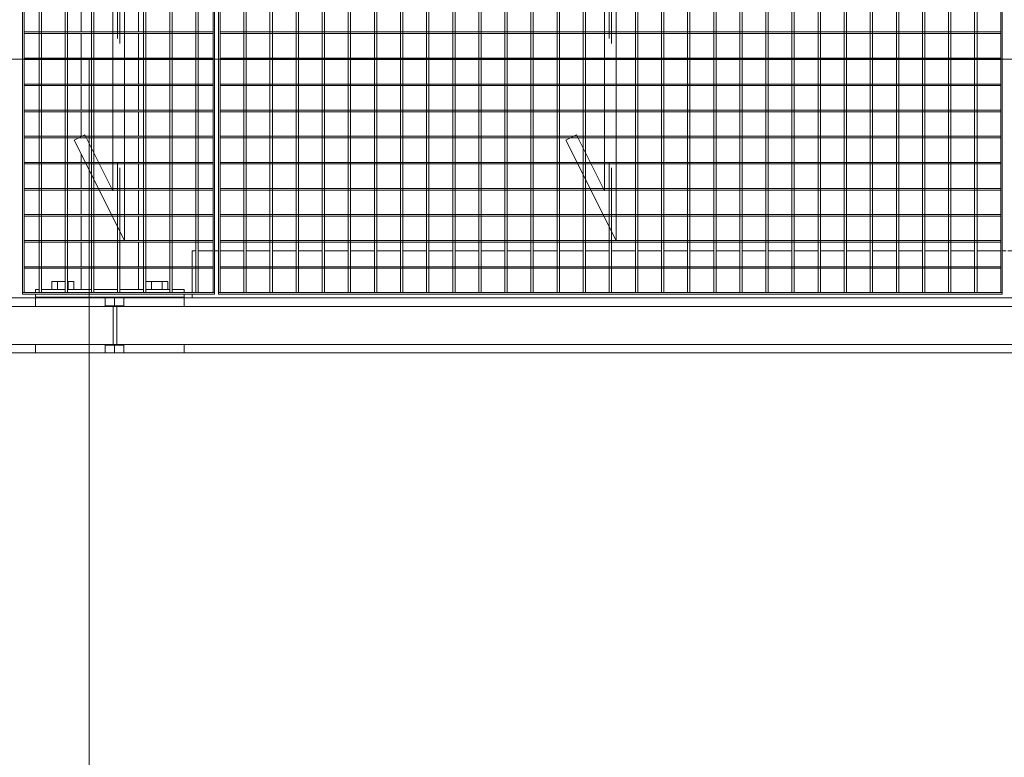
# Model space of a CAD drawing. Header units: metres. Extents: x 70279.8 to 70377.7, y 409251.8 to 409331.5.
# Tile 5 of 244: x 70312.9 to 70314.2, y 409289 to 409289.9. Entities that reach past the tile are written whole.
import ezdxf

# ---------------------------------------------------------------- set-up
doc = ezdxf.new("R2010")
doc.units = ezdxf.units.M
doc.linetypes.add('DASHEDX2', pattern=[9.525, 6.35, -3.175])
for name, color, linetype, lineweight in [('Bout', 3, 'Continuous', 0), ('CONTINUOUS', 7, 'Continuous', 18), ('Onderdeel', 2, 'Continuous', 0)]:
    doc.layers.add(name, color=color, linetype=linetype, lineweight=lineweight)
doc.layers.add('stairs&pedestrian', color=2, linetype='Continuous')

# ---------------------------------------------------------------- blocks, each defined once
blk = doc.blocks.new('stelconplaat')
at = {"layer": 'CONTINUOUS'}
for p, q in [((0, 2000), (2000, 2000)), ((0, 0), (0, 2000)), ((2000, 2000), (2000, 0))]:
    blk.add_line(p, q, dxfattribs=at)
blk = doc.blocks.new('*A57')
at = {"layer": 'Onderdeel', "linetype": 'Continuous', "lineweight": 0}
for p, q in [((711.635, 73.889), (712.173, 73.889)), ((711.635, 73.631), (711.635, 73.889)), ((712.213, 73.889), (712.839, 73.889)), ((712.879, 73.889), (713.505, 73.889)), ((713.545, 73.889), (714.171, 73.889)), ((714.211, 73.889), (714.837, 73.889)), ((714.877, 73.889), (715.087, 73.889)), ((715.543, 73.889), (716.169, 73.889)), ((716.209, 73.889), (716.835, 73.889)), ((716.875, 73.889), (717.501, 73.889)), ((717.541, 73.889), (718.167, 73.889)), ((718.207, 73.889), (718.833, 73.889)), ((718.873, 73.889), (719.499, 73.889)), ((719.539, 73.889), (720.165, 73.889)), ((720.205, 73.889), (720.831, 73.889)), ((720.871, 73.889), (721.497, 73.889)), ((721.537, 73.889), (722.163, 73.889)), ((722.203, 73.889), (722.829, 73.889)), ((722.869, 73.889), (723.495, 73.889)), ((723.535, 73.889), (724.161, 73.889)), ((724.201, 73.889), (724.827, 73.889)), ((724.867, 73.889), (725.493, 73.889)), ((725.533, 73.889), (726.159, 73.889)), ((726.199, 73.889), (726.825, 73.889)), ((726.865, 73.889), (727.491, 73.889)), ((727.531, 73.889), (728.157, 73.889)), ((728.197, 73.889), (728.823, 73.889)), ((728.863, 73.889), (729.489, 73.889)), ((729.529, 73.889), (730.155, 73.889)), ((730.195, 73.889), (730.821, 73.889)), ((730.861, 73.889), (731.487, 73.889)), ((731.527, 73.889), (732.153, 73.889)), ((732.193, 73.889), (732.819, 73.889)), ((732.859, 73.889), (733.485, 73.889)), ((733.525, 73.889), (734.151, 73.889)), ((734.191, 73.889), (734.817, 73.889)), ((734.857, 73.889), (735.394, 73.889)), ((735.394, 73.631), (735.394, 73.889)), ((711.635, 72.965), (711.635, 73.571)), ((735.394, 72.965), (735.394, 73.571)), ((711.635, 72.429), (711.635, 72.905)), ((735.394, 72.429), (735.394, 72.905)), ((711.635, 72.429), (712.173, 72.429)), ((712.213, 72.429), (712.839, 72.429)), ((712.879, 72.429), (713.505, 72.429)), ((713.545, 72.429), (714.171, 72.429)), ((714.211, 72.429), (714.837, 72.429)), ((714.877, 72.429), (715.503, 72.429)), ((715.543, 72.429), (716.169, 72.429)), ((716.209, 72.429), (716.835, 72.429)), ((716.875, 72.429), (717.501, 72.429)), ((717.541, 72.429), (718.167, 72.429)), ((718.207, 72.429), (718.833, 72.429)), ((718.873, 72.429), (719.499, 72.429)), ((719.539, 72.429), (720.165, 72.429)), ((720.205, 72.429), (720.831, 72.429)), ((720.871, 72.429), (721.497, 72.429)), ((721.537, 72.429), (722.163, 72.429)), ((722.203, 72.429), (722.829, 72.429)), ((722.869, 72.429), (723.495, 72.429)), ((723.535, 72.429), (724.161, 72.429)), ((724.201, 72.429), (724.827, 72.429)), ((724.867, 72.429), (725.493, 72.429)), ((725.533, 72.429), (726.159, 72.429)), ((726.199, 72.429), (726.825, 72.429)), ((726.865, 72.429), (727.491, 72.429)), ((727.531, 72.429), (728.157, 72.429)), ((728.197, 72.429), (728.823, 72.429)), ((728.863, 72.429), (729.489, 72.429)), ((729.529, 72.429), (730.155, 72.429)), ((730.195, 72.429), (730.821, 72.429)), ((730.861, 72.429), (731.487, 72.429)), ((731.527, 72.429), (732.153, 72.429)), ((732.859, 72.429), (733.485, 72.429)), ((733.525, 72.429), (734.151, 72.429)), ((734.191, 72.429), (734.817, 72.429)), ((734.857, 72.429), (735.394, 72.429))]:
    blk.add_line(p, q, dxfattribs=at)
blk = doc.blocks.new('*A59')
at = {"layer": 'Onderdeel', "linetype": 'Continuous', "lineweight": 0}
for p, q in [((710.015, 75.059), (710.232, 75.059)), ((710.015, 73.279), (710.015, 75.059)), ((711.198, 75.059), (711.415, 75.059)), ((711.415, 73.279), (711.415, 75.059)), ((710.015, 71.259), (710.015, 72.799)), ((711.415, 71.259), (711.415, 72.799)), ((710.015, 71.259), (710.232, 71.259)), ((711.198, 71.259), (711.415, 71.259))]:
    blk.add_line(p, q, dxfattribs=at)
blk = doc.blocks.new('*A60')
at = {"layer": 'Bout', "linetype": 'Continuous', "lineweight": 0}
for p, q in [((711.835, 74.637), (711.635, 74.637)), ((711.835, 74.297), (711.835, 74.637)), ((711.415, 74.519), (711.435, 74.519)), ((711.635, 74.498), (711.835, 74.498)), ((711.415, 74.199), (711.435, 74.199)), ((711.835, 74.221), (711.635, 74.221)), ((711.835, 74.221), (711.835, 74.237)), ((711.835, 74.082), (711.835, 74.221)), ((711.635, 74.082), (711.835, 74.082)), ((711.415, 72.119), (711.435, 72.119)), ((711.835, 72.237), (711.635, 72.237)), ((711.835, 71.682), (711.835, 72.237)), ((711.635, 72.098), (711.835, 72.098)), ((711.415, 71.799), (711.435, 71.799)), ((711.635, 71.821), (711.835, 71.821)), ((711.635, 71.682), (711.835, 71.682))]:
    blk.add_line(p, q, dxfattribs=at)
blk = doc.blocks.new('*A61')
at = {"layer": 'Onderdeel', "linetype": 'Continuous', "lineweight": 0}
for p, q in [((711.435, 75.059), (711.435, 71.259)), ((711.435, 75.059), (711.515, 75.059)), ((711.555, 75.059), (711.635, 75.059)), ((711.635, 74.963), (711.635, 75.059)), ((711.635, 74.297), (711.635, 74.903)), ((711.635, 73.631), (711.635, 74.237)), ((711.635, 72.965), (711.635, 73.571)), ((711.635, 72.299), (711.635, 72.905)), ((711.635, 71.633), (711.635, 72.239)), ((711.635, 71.259), (711.635, 71.573)), ((711.435, 71.259), (711.515, 71.259)), ((711.555, 71.259), (711.635, 71.259))]:
    blk.add_line(p, q, dxfattribs=at)
blk = doc.blocks.new('*A79')
at = {"layer": 'Onderdeel', "linetype": 'Continuous', "lineweight": 0}
for p, q in [((710.015, 73.039), (710.015, 73.279)), ((710.015, 73.279), (710.215, 73.279)), ((710.215, 73.039), (710.215, 73.279)), ((710.215, 73.279), (710.232, 73.279)), ((711.198, 73.279), (711.215, 73.279)), ((711.215, 73.279), (711.215, 73.039)), ((711.215, 73.279), (711.415, 73.279)), ((711.415, 73.039), (711.415, 73.279)), ((710.232, 73.039), (710.015, 73.039)), ((711.215, 73.039), (711.198, 73.039)), ((711.215, 73.039), (711.415, 73.039))]:
    blk.add_line(p, q, dxfattribs=at)
blk = doc.blocks.new('*A102')
at = {"layer": 'Onderdeel', "linetype": 'Continuous', "lineweight": 0}
for p, q in [((710.015, 75.059), (710.015, 80.336)), ((711.415, 75.059), (711.415, 80.336)), ((710.015, 49.701), (710.015, 71.259)), ((711.415, 49.701), (711.415, 71.259))]:
    blk.add_line(p, q, dxfattribs=at)
blk = doc.blocks.new('*A103')
at = {"layer": 'Onderdeel', "linetype": 'Continuous', "lineweight": 0}
for p, q in [((711.415, 71.059), (711.515, 71.059)), ((711.555, 71.059), (712.173, 71.059)), ((712.213, 71.059), (712.615, 71.059)), ((712.615, 70.967), (712.615, 71.059)), ((712.615, 70.525), (712.615, 70.907)), ((712.615, 70.385), (712.615, 70.485)), ((712.615, 69.739), (712.615, 70.345)), ((712.615, 69.073), (712.615, 69.679)), ((712.615, 68.407), (712.615, 69.013)), ((712.615, 67.741), (712.615, 68.347)), ((712.615, 67.075), (712.615, 67.681)), ((712.615, 66.409), (712.615, 67.015)), ((712.615, 65.743), (712.615, 66.349)), ((712.615, 65.077), (712.615, 65.683)), ((712.615, 64.411), (712.615, 65.017)), ((712.615, 63.745), (712.615, 64.351)), ((712.615, 63.079), (712.615, 63.685)), ((712.615, 62.413), (712.615, 63.019)), ((712.615, 61.747), (712.615, 62.353)), ((712.615, 61.081), (712.615, 61.687)), ((712.615, 60.415), (712.615, 61.021)), ((712.615, 59.749), (712.615, 60.355)), ((712.615, 59.083), (712.615, 59.689)), ((712.615, 58.417), (712.615, 59.023)), ((712.615, 57.751), (712.615, 58.357)), ((712.615, 57.085), (712.615, 57.691)), ((712.615, 56.419), (712.615, 57.025)), ((712.615, 55.753), (712.615, 56.359)), ((712.615, 55.087), (712.615, 55.693)), ((712.615, 54.421), (712.615, 55.027)), ((712.615, 53.755), (712.615, 54.361)), ((712.615, 53.089), (712.615, 53.695)), ((712.615, 52.423), (712.615, 53.029)), ((712.615, 51.757), (712.615, 52.363)), ((712.615, 51.091), (712.615, 51.697)), ((712.615, 50.425), (712.615, 51.031)), ((712.615, 50.285), (712.615, 50.385)), ((712.615, 49.901), (712.615, 50.245)), ((711.415, 49.901), (711.515, 49.901)), ((711.555, 49.901), (712.173, 49.901)), ((712.213, 49.901), (712.615, 49.901))]:
    blk.add_line(p, q, dxfattribs=at)
blk = doc.blocks.new('*A795')
at = {"layer": 'Onderdeel', "linetype": 'Continuous', "lineweight": 0}
for p, q in [((713.505, 75.345), (713.505, 73.098)), ((713.545, 75.345), (713.505, 75.345)), ((713.545, 75.345), (713.545, 73.118)), ((713.505, 72.785), (713.505, 70.525)), ((713.545, 72.785), (713.545, 70.525)), ((713.505, 70.525), (713.545, 70.525))]:
    blk.add_line(p, q, dxfattribs=at)
at = {"layer": 'Onderdeel', "linetype": 'DASHEDX2', "lineweight": 0}
for p, q in [((713.545, 73.118), (713.545, 72.785)), ((713.505, 73.098), (713.505, 72.785))]:
    blk.add_line(p, q, dxfattribs=at)
blk = doc.blocks.new('*A796')
at = {"layer": 'Onderdeel', "linetype": 'Continuous', "lineweight": 0}
for p, q in [((712.839, 70.525), (712.839, 75.345)), ((712.839, 75.345), (712.879, 75.345)), ((712.879, 75.345), (712.879, 70.525)), ((712.879, 70.525), (712.839, 70.525))]:
    blk.add_line(p, q, dxfattribs=at)
blk = doc.blocks.new('*A797')
at = {"layer": 'Onderdeel', "linetype": 'Continuous', "lineweight": 0}
for p, q in [((712.173, 70.525), (712.173, 75.345)), ((712.173, 75.345), (712.213, 75.345)), ((712.213, 75.345), (712.213, 70.525)), ((712.213, 70.525), (712.173, 70.525))]:
    blk.add_line(p, q, dxfattribs=at)
blk = doc.blocks.new('*A798')
at = {"layer": 'Onderdeel', "linetype": 'Continuous', "lineweight": 0}
for p, q in [((711.555, 75.385), (711.515, 75.385)), ((711.515, 75.385), (711.515, 70.485)), ((711.555, 75.385), (711.555, 70.485)), ((711.515, 70.485), (711.555, 70.485))]:
    blk.add_line(p, q, dxfattribs=at)
blk = doc.blocks.new('*A865')
at = {"layer": 'Onderdeel', "linetype": 'Continuous', "lineweight": 0}
for p, q in [((711.555, 51.757), (735.475, 51.757)), ((711.555, 51.697), (711.555, 51.757)), ((735.475, 51.697), (711.555, 51.697)), ((735.475, 51.757), (735.475, 51.697))]:
    blk.add_line(p, q, dxfattribs=at)
blk = doc.blocks.new('*A866')
at = {"layer": 'Onderdeel', "linetype": 'Continuous', "lineweight": 0}
for p, q in [((711.555, 52.423), (735.475, 52.423)), ((711.555, 52.363), (711.555, 52.423)), ((735.475, 52.363), (711.555, 52.363)), ((735.475, 52.423), (735.475, 52.363))]:
    blk.add_line(p, q, dxfattribs=at)
blk = doc.blocks.new('*A867')
at = {"layer": 'Onderdeel', "linetype": 'Continuous', "lineweight": 0}
for p, q in [((711.555, 53.089), (735.475, 53.089)), ((711.555, 53.029), (711.555, 53.089)), ((735.475, 53.029), (711.555, 53.029)), ((735.475, 53.089), (735.475, 53.029))]:
    blk.add_line(p, q, dxfattribs=at)
blk = doc.blocks.new('*A868')
at = {"layer": 'Onderdeel', "linetype": 'Continuous', "lineweight": 0}
for p, q in [((711.555, 53.755), (735.475, 53.755)), ((711.555, 53.695), (711.555, 53.755)), ((735.475, 53.695), (711.555, 53.695)), ((735.475, 53.755), (735.475, 53.695))]:
    blk.add_line(p, q, dxfattribs=at)
blk = doc.blocks.new('*A869')
at = {"layer": 'Onderdeel', "linetype": 'Continuous', "lineweight": 0}
for p, q in [((711.555, 54.421), (735.475, 54.421)), ((711.555, 54.361), (711.555, 54.421)), ((735.475, 54.361), (711.555, 54.361)), ((735.475, 54.421), (735.475, 54.361))]:
    blk.add_line(p, q, dxfattribs=at)
blk = doc.blocks.new('*A870')
at = {"layer": 'Onderdeel', "linetype": 'Continuous', "lineweight": 0}
for p, q in [((711.555, 55.087), (735.475, 55.087)), ((711.555, 55.027), (711.555, 55.087)), ((735.475, 55.027), (711.555, 55.027)), ((735.475, 55.087), (735.475, 55.027))]:
    blk.add_line(p, q, dxfattribs=at)
blk = doc.blocks.new('*A871')
at = {"layer": 'Onderdeel', "linetype": 'Continuous', "lineweight": 0}
for p, q in [((711.555, 55.753), (735.475, 55.753)), ((711.555, 55.693), (711.555, 55.753)), ((735.475, 55.693), (711.555, 55.693)), ((735.475, 55.753), (735.475, 55.693))]:
    blk.add_line(p, q, dxfattribs=at)
blk = doc.blocks.new('*A872')
at = {"layer": 'Onderdeel', "linetype": 'Continuous', "lineweight": 0}
for p, q in [((711.555, 56.419), (735.475, 56.419)), ((711.555, 56.359), (711.555, 56.419)), ((735.475, 56.359), (711.555, 56.359)), ((735.475, 56.419), (735.475, 56.359))]:
    blk.add_line(p, q, dxfattribs=at)
blk = doc.blocks.new('*A873')
at = {"layer": 'Onderdeel', "linetype": 'Continuous', "lineweight": 0}
for p, q in [((711.555, 57.085), (735.475, 57.085)), ((711.555, 57.025), (711.555, 57.085)), ((735.475, 57.085), (735.475, 57.025)), ((735.475, 57.025), (711.555, 57.025))]:
    blk.add_line(p, q, dxfattribs=at)
blk = doc.blocks.new('*A874')
at = {"layer": 'Onderdeel', "linetype": 'Continuous', "lineweight": 0}
for p, q in [((711.555, 57.751), (735.475, 57.751)), ((711.555, 57.691), (711.555, 57.751)), ((735.475, 57.691), (711.555, 57.691)), ((735.475, 57.751), (735.475, 57.691))]:
    blk.add_line(p, q, dxfattribs=at)
blk = doc.blocks.new('*A875')
at = {"layer": 'Onderdeel', "linetype": 'Continuous', "lineweight": 0}
for p, q in [((711.555, 58.417), (735.475, 58.417)), ((711.555, 58.357), (711.555, 58.417)), ((735.475, 58.357), (711.555, 58.357)), ((735.475, 58.417), (735.475, 58.357))]:
    blk.add_line(p, q, dxfattribs=at)
blk = doc.blocks.new('*A876')
at = {"layer": 'Onderdeel', "linetype": 'Continuous', "lineweight": 0}
for p, q in [((711.555, 59.083), (735.475, 59.083)), ((711.555, 59.023), (711.555, 59.083)), ((735.475, 59.083), (735.475, 59.023)), ((735.475, 59.023), (711.555, 59.023))]:
    blk.add_line(p, q, dxfattribs=at)
blk = doc.blocks.new('*A877')
at = {"layer": 'Onderdeel', "linetype": 'Continuous', "lineweight": 0}
for p, q in [((711.555, 59.689), (711.555, 59.749)), ((711.555, 59.749), (731.907, 59.749)), ((731.787, 59.689), (711.555, 59.689)), ((735.475, 59.689), (732.458, 59.689)), ((735.475, 59.749), (732.578, 59.749)), ((735.475, 59.749), (735.475, 59.689))]:
    blk.add_line(p, q, dxfattribs=at)
at = {"layer": 'Onderdeel', "linetype": 'DASHEDX2', "lineweight": 0}
for p, q in [((732.458, 59.689), (731.787, 59.689)), ((732.578, 59.749), (731.907, 59.749))]:
    blk.add_line(p, q, dxfattribs=at)
blk = doc.blocks.new('*A878')
at = {"layer": 'Onderdeel', "linetype": 'Continuous', "lineweight": 0}
for p, q in [((711.555, 60.355), (711.555, 60.415)), ((711.555, 60.415), (713.239, 60.415)), ((713.119, 60.355), (711.555, 60.355)), ((735.475, 60.355), (733.79, 60.355)), ((735.475, 60.415), (733.91, 60.415)), ((735.475, 60.415), (735.475, 60.355))]:
    blk.add_line(p, q, dxfattribs=at)
at = {"layer": 'Onderdeel', "linetype": 'DASHEDX2', "lineweight": 0}
for p, q in [((733.79, 60.355), (713.119, 60.355)), ((733.91, 60.415), (713.239, 60.415))]:
    blk.add_line(p, q, dxfattribs=at)
blk = doc.blocks.new('*A879')
at = {"layer": 'Onderdeel', "linetype": 'Continuous', "lineweight": 0}
for p, q in [((711.555, 61.021), (711.555, 61.081)), ((711.555, 61.081), (714.571, 61.081)), ((735.475, 61.081), (715.242, 61.081)), ((735.475, 61.081), (735.475, 61.021)), ((714.451, 61.021), (711.555, 61.021)), ((735.475, 61.021), (715.122, 61.021))]:
    blk.add_line(p, q, dxfattribs=at)
at = {"layer": 'Onderdeel', "linetype": 'DASHEDX2', "lineweight": 0}
for p, q in [((715.242, 61.081), (714.571, 61.081)), ((715.122, 61.021), (714.451, 61.021))]:
    blk.add_line(p, q, dxfattribs=at)
blk = doc.blocks.new('*A880')
at = {"layer": 'Onderdeel', "linetype": 'Continuous', "lineweight": 0}
for p, q in [((711.555, 61.747), (735.475, 61.747)), ((711.555, 61.687), (711.555, 61.747)), ((735.475, 61.687), (711.555, 61.687)), ((735.475, 61.747), (735.475, 61.687))]:
    blk.add_line(p, q, dxfattribs=at)
blk = doc.blocks.new('*A881')
at = {"layer": 'Onderdeel', "linetype": 'Continuous', "lineweight": 0}
for p, q in [((711.555, 62.413), (735.475, 62.413)), ((711.555, 62.353), (711.555, 62.413)), ((735.475, 62.353), (711.555, 62.353)), ((735.475, 62.413), (735.475, 62.353))]:
    blk.add_line(p, q, dxfattribs=at)
blk = doc.blocks.new('*A882')
at = {"layer": 'Onderdeel', "linetype": 'Continuous', "lineweight": 0}
for p, q in [((711.555, 63.079), (735.475, 63.079)), ((711.555, 63.019), (711.555, 63.079)), ((735.475, 63.079), (735.475, 63.019)), ((735.475, 63.019), (711.555, 63.019))]:
    blk.add_line(p, q, dxfattribs=at)
blk = doc.blocks.new('*A883')
at = {"layer": 'Onderdeel', "linetype": 'Continuous', "lineweight": 0}
for p, q in [((711.555, 63.745), (735.475, 63.745)), ((711.555, 63.685), (711.555, 63.745)), ((735.475, 63.685), (711.555, 63.685)), ((735.475, 63.745), (735.475, 63.685))]:
    blk.add_line(p, q, dxfattribs=at)
blk = doc.blocks.new('*A884')
at = {"layer": 'Onderdeel', "linetype": 'Continuous', "lineweight": 0}
for p, q in [((711.555, 64.411), (735.475, 64.411)), ((711.555, 64.351), (711.555, 64.411)), ((735.475, 64.351), (711.555, 64.351)), ((735.475, 64.411), (735.475, 64.351))]:
    blk.add_line(p, q, dxfattribs=at)
blk = doc.blocks.new('*A885')
at = {"layer": 'Onderdeel', "linetype": 'Continuous', "lineweight": 0}
for p, q in [((711.555, 65.077), (735.475, 65.077)), ((711.555, 65.017), (711.555, 65.077)), ((735.475, 65.077), (735.475, 65.017)), ((735.475, 65.017), (711.555, 65.017))]:
    blk.add_line(p, q, dxfattribs=at)
blk = doc.blocks.new('*A886')
at = {"layer": 'Onderdeel', "linetype": 'Continuous', "lineweight": 0}
for p, q in [((711.555, 65.743), (735.475, 65.743)), ((711.555, 65.683), (711.555, 65.743)), ((735.475, 65.683), (711.555, 65.683)), ((735.475, 65.743), (735.475, 65.683))]:
    blk.add_line(p, q, dxfattribs=at)
blk = doc.blocks.new('*A887')
at = {"layer": 'Onderdeel', "linetype": 'Continuous', "lineweight": 0}
for p, q in [((711.555, 70.345), (711.555, 70.385)), ((711.555, 70.385), (735.475, 70.385)), ((735.475, 70.385), (735.475, 70.345)), ((735.475, 70.345), (711.555, 70.345))]:
    blk.add_line(p, q, dxfattribs=at)
blk = doc.blocks.new('*A888')
at = {"layer": 'Onderdeel', "linetype": 'Continuous', "lineweight": 0}
for p, q in [((711.555, 66.409), (735.475, 66.409)), ((711.555, 66.349), (711.555, 66.409)), ((735.475, 66.349), (711.555, 66.349)), ((735.475, 66.409), (735.475, 66.349))]:
    blk.add_line(p, q, dxfattribs=at)
blk = doc.blocks.new('*A889')
at = {"layer": 'Onderdeel', "linetype": 'Continuous', "lineweight": 0}
for p, q in [((711.555, 67.075), (735.475, 67.075)), ((711.555, 67.015), (711.555, 67.075)), ((735.475, 67.015), (711.555, 67.015)), ((735.475, 67.075), (735.475, 67.015))]:
    blk.add_line(p, q, dxfattribs=at)
blk = doc.blocks.new('*A890')
at = {"layer": 'Onderdeel', "linetype": 'Continuous', "lineweight": 0}
for p, q in [((711.555, 67.741), (735.475, 67.741)), ((711.555, 67.681), (711.555, 67.741)), ((735.475, 67.681), (711.555, 67.681)), ((735.475, 67.741), (735.475, 67.681))]:
    blk.add_line(p, q, dxfattribs=at)
blk = doc.blocks.new('*A891')
at = {"layer": 'Onderdeel', "linetype": 'Continuous', "lineweight": 0}
for p, q in [((711.555, 68.407), (735.475, 68.407)), ((711.555, 68.347), (711.555, 68.407)), ((735.475, 68.347), (711.555, 68.347)), ((735.475, 68.407), (735.475, 68.347))]:
    blk.add_line(p, q, dxfattribs=at)
blk = doc.blocks.new('*A892')
at = {"layer": 'Onderdeel', "linetype": 'Continuous', "lineweight": 0}
for p, q in [((711.555, 69.073), (735.475, 69.073)), ((711.555, 69.013), (711.555, 69.073)), ((735.475, 69.013), (711.555, 69.013)), ((735.475, 69.073), (735.475, 69.013))]:
    blk.add_line(p, q, dxfattribs=at)
blk = doc.blocks.new('*A893')
at = {"layer": 'Onderdeel', "linetype": 'Continuous', "lineweight": 0}
for p, q in [((711.555, 69.739), (735.475, 69.739)), ((711.555, 69.679), (711.555, 69.739)), ((735.475, 69.679), (711.555, 69.679)), ((735.475, 69.739), (735.475, 69.679))]:
    blk.add_line(p, q, dxfattribs=at)
blk = doc.blocks.new('*A894')
at = {"layer": 'Onderdeel', "linetype": 'Continuous', "lineweight": 0}
for p, q in [((711.555, 70.525), (735.475, 70.525)), ((711.555, 70.525), (711.555, 70.485)), ((711.555, 70.485), (735.475, 70.485)), ((735.475, 70.485), (735.475, 70.525))]:
    blk.add_line(p, q, dxfattribs=at)
blk = doc.blocks.new('*A895')
at = {"layer": 'Onderdeel', "linetype": 'Continuous', "lineweight": 0}
for p, q in [((711.555, 75.345), (711.555, 75.385)), ((711.555, 75.385), (735.475, 75.385)), ((735.475, 75.385), (735.475, 75.345)), ((735.475, 75.345), (711.555, 75.345))]:
    blk.add_line(p, q, dxfattribs=at)
blk = doc.blocks.new('*A896')
at = {"layer": 'Onderdeel', "linetype": 'Continuous', "lineweight": 0}
for p, q in [((711.555, 70.967), (735.475, 70.967)), ((711.555, 70.907), (711.555, 70.967)), ((735.475, 70.907), (711.555, 70.907)), ((735.475, 70.967), (735.475, 70.907))]:
    blk.add_line(p, q, dxfattribs=at)
blk = doc.blocks.new('*A897')
at = {"layer": 'Onderdeel', "linetype": 'Continuous', "lineweight": 0}
for p, q in [((712.879, 72.785), (715.447, 74.07)), ((715.447, 74.07), (715.582, 73.801)), ((715.582, 73.801), (714.15, 73.085)), ((734.15, 73.085), (714.15, 73.085)), ((734.15, 73.085), (731.582, 71.801)), ((732.879, 72.785), (712.879, 72.785)), ((732.879, 72.785), (731.447, 72.07)), ((731.447, 72.07), (731.582, 71.801))]:
    blk.add_line(p, q, dxfattribs=at)
blk = doc.blocks.new('*A898')
at = {"layer": 'Onderdeel', "linetype": 'Continuous', "lineweight": 0}
for p, q in [((711.555, 71.633), (735.475, 71.633)), ((711.555, 71.573), (711.555, 71.633)), ((735.475, 71.633), (735.475, 71.573)), ((735.475, 71.573), (711.555, 71.573))]:
    blk.add_line(p, q, dxfattribs=at)
blk = doc.blocks.new('*A899')
at = {"layer": 'Onderdeel', "linetype": 'Continuous', "lineweight": 0}
for p, q in [((711.555, 72.239), (711.555, 72.299)), ((711.555, 72.299), (731.907, 72.299)), ((731.787, 72.239), (711.555, 72.239)), ((735.475, 72.239), (732.458, 72.239)), ((735.475, 72.299), (732.578, 72.299)), ((735.475, 72.299), (735.475, 72.239))]:
    blk.add_line(p, q, dxfattribs=at)
at = {"layer": 'Onderdeel', "linetype": 'DASHEDX2', "lineweight": 0}
for p, q in [((732.458, 72.239), (731.787, 72.239)), ((732.578, 72.299), (731.907, 72.299))]:
    blk.add_line(p, q, dxfattribs=at)
blk = doc.blocks.new('*A900')
at = {"layer": 'Onderdeel', "linetype": 'Continuous', "lineweight": 0}
for p, q in [((711.555, 72.905), (711.555, 72.965)), ((711.555, 72.965), (713.239, 72.965)), ((713.119, 72.905), (711.555, 72.905)), ((735.475, 72.905), (733.79, 72.905)), ((735.475, 72.965), (733.91, 72.965)), ((735.475, 72.965), (735.475, 72.905))]:
    blk.add_line(p, q, dxfattribs=at)
at = {"layer": 'Onderdeel', "linetype": 'DASHEDX2', "lineweight": 0}
for p, q in [((733.79, 72.905), (713.119, 72.905)), ((733.91, 72.965), (713.239, 72.965))]:
    blk.add_line(p, q, dxfattribs=at)
blk = doc.blocks.new('*A901')
at = {"layer": 'Onderdeel', "linetype": 'Continuous', "lineweight": 0}
for p, q in [((711.555, 73.571), (711.555, 73.631)), ((711.555, 73.631), (714.571, 73.631)), ((735.475, 73.631), (715.242, 73.631)), ((735.475, 73.631), (735.475, 73.571)), ((714.451, 73.571), (711.555, 73.571)), ((735.475, 73.571), (715.122, 73.571))]:
    blk.add_line(p, q, dxfattribs=at)
at = {"layer": 'Onderdeel', "linetype": 'DASHEDX2', "lineweight": 0}
for p, q in [((715.242, 73.631), (714.571, 73.631)), ((715.122, 73.571), (714.451, 73.571))]:
    blk.add_line(p, q, dxfattribs=at)
blk = doc.blocks.new('*A902')
at = {"layer": 'Onderdeel', "linetype": 'Continuous', "lineweight": 0}
for p, q in [((711.555, 74.297), (735.475, 74.297)), ((711.555, 74.237), (711.555, 74.297)), ((735.475, 74.237), (711.555, 74.237)), ((735.475, 74.297), (735.475, 74.237))]:
    blk.add_line(p, q, dxfattribs=at)
blk = doc.blocks.new('*A903')
at = {"layer": 'Onderdeel', "linetype": 'Continuous', "lineweight": 0}
for p, q in [((711.555, 74.963), (735.475, 74.963)), ((711.555, 74.903), (711.555, 74.963)), ((735.475, 74.903), (711.555, 74.903)), ((735.475, 74.963), (735.475, 74.903))]:
    blk.add_line(p, q, dxfattribs=at)
blk = doc.blocks.new('*A905')
at = {"layer": 'Onderdeel', "linetype": 'Continuous', "lineweight": 0}
for p, q in [((718.167, 75.345), (718.167, 73.085)), ((718.207, 75.345), (718.167, 75.345)), ((718.207, 75.345), (718.207, 73.085)), ((718.167, 72.785), (718.167, 70.525)), ((718.207, 72.785), (718.207, 70.525)), ((718.167, 70.525), (718.207, 70.525))]:
    blk.add_line(p, q, dxfattribs=at)
at = {"layer": 'Onderdeel', "linetype": 'DASHEDX2', "lineweight": 0}
for p, q in [((718.167, 73.085), (718.167, 72.785)), ((718.207, 73.085), (718.207, 72.785))]:
    blk.add_line(p, q, dxfattribs=at)
blk = doc.blocks.new('*A906')
at = {"layer": 'Onderdeel', "linetype": 'Continuous', "lineweight": 0}
for p, q in [((717.501, 75.345), (717.501, 73.085)), ((717.541, 75.345), (717.501, 75.345)), ((717.541, 75.345), (717.541, 73.085)), ((717.501, 72.785), (717.501, 70.525)), ((717.541, 72.785), (717.541, 70.525)), ((717.501, 70.525), (717.541, 70.525))]:
    blk.add_line(p, q, dxfattribs=at)
at = {"layer": 'Onderdeel', "linetype": 'DASHEDX2', "lineweight": 0}
for p, q in [((717.501, 73.085), (717.501, 72.785)), ((717.541, 73.085), (717.541, 72.785))]:
    blk.add_line(p, q, dxfattribs=at)
blk = doc.blocks.new('*A907')
at = {"layer": 'Onderdeel', "linetype": 'Continuous', "lineweight": 0}
for p, q in [((716.835, 75.345), (716.835, 73.085)), ((716.875, 75.345), (716.835, 75.345)), ((716.875, 75.345), (716.875, 73.085)), ((716.835, 72.785), (716.835, 70.525)), ((716.875, 72.785), (716.875, 70.525)), ((716.835, 70.525), (716.875, 70.525))]:
    blk.add_line(p, q, dxfattribs=at)
at = {"layer": 'Onderdeel', "linetype": 'DASHEDX2', "lineweight": 0}
for p, q in [((716.835, 73.085), (716.835, 72.785)), ((716.875, 73.085), (716.875, 72.785))]:
    blk.add_line(p, q, dxfattribs=at)
blk = doc.blocks.new('*A908')
at = {"layer": 'Onderdeel', "linetype": 'Continuous', "lineweight": 0}
for p, q in [((716.169, 75.345), (716.169, 73.085)), ((716.209, 75.345), (716.169, 75.345)), ((716.209, 75.345), (716.209, 73.085)), ((716.169, 72.785), (716.169, 70.525)), ((716.209, 72.785), (716.209, 70.525)), ((716.169, 70.525), (716.209, 70.525))]:
    blk.add_line(p, q, dxfattribs=at)
at = {"layer": 'Onderdeel', "linetype": 'DASHEDX2', "lineweight": 0}
for p, q in [((716.169, 73.085), (716.169, 72.785)), ((716.209, 73.085), (716.209, 72.785))]:
    blk.add_line(p, q, dxfattribs=at)
blk = doc.blocks.new('*A909')
at = {"layer": 'Onderdeel', "linetype": 'Continuous', "lineweight": 0}
for p, q in [((715.503, 75.345), (715.503, 73.959)), ((715.543, 75.345), (715.503, 75.345)), ((715.543, 75.345), (715.543, 73.879)), ((715.503, 73.762), (715.503, 73.085)), ((715.543, 73.782), (715.543, 73.085)), ((715.503, 70.525), (715.503, 72.785)), ((715.543, 72.785), (715.543, 70.525)), ((715.543, 70.525), (715.503, 70.525))]:
    blk.add_line(p, q, dxfattribs=at)
at = {"layer": 'Onderdeel', "linetype": 'DASHEDX2', "lineweight": 0}
for p, q in [((715.503, 73.959), (715.503, 73.762)), ((715.543, 73.879), (715.543, 73.782)), ((715.503, 73.085), (715.503, 72.785)), ((715.543, 73.085), (715.543, 72.785))]:
    blk.add_line(p, q, dxfattribs=at)
blk = doc.blocks.new('*A910')
at = {"layer": 'Onderdeel', "linetype": 'Continuous', "lineweight": 0}
for p, q in [((714.837, 75.345), (714.837, 73.764)), ((714.877, 75.345), (714.837, 75.345)), ((714.877, 75.345), (714.877, 73.784)), ((714.837, 73.429), (714.837, 73.085)), ((714.877, 73.449), (714.877, 73.085)), ((714.837, 70.525), (714.837, 72.785)), ((714.877, 72.785), (714.877, 70.525)), ((714.877, 70.525), (714.837, 70.525))]:
    blk.add_line(p, q, dxfattribs=at)
at = {"layer": 'Onderdeel', "linetype": 'DASHEDX2', "lineweight": 0}
for p, q in [((714.837, 73.764), (714.837, 73.429)), ((714.877, 73.784), (714.877, 73.449)), ((714.837, 73.085), (714.837, 72.785)), ((714.877, 73.085), (714.877, 72.785))]:
    blk.add_line(p, q, dxfattribs=at)
blk = doc.blocks.new('*A911')
at = {"layer": 'Onderdeel', "linetype": 'Continuous', "lineweight": 0}
for p, q in [((714.171, 75.345), (714.171, 73.431)), ((714.211, 75.345), (714.171, 75.345)), ((714.211, 75.345), (714.211, 73.451)), ((714.211, 73.116), (714.211, 73.085)), ((714.171, 73.096), (714.171, 73.085)), ((714.171, 72.785), (714.171, 70.525)), ((714.211, 70.525), (714.211, 72.785)), ((714.171, 70.525), (714.211, 70.525))]:
    blk.add_line(p, q, dxfattribs=at)
at = {"layer": 'Onderdeel', "linetype": 'DASHEDX2', "lineweight": 0}
for p, q in [((714.171, 73.431), (714.171, 72.785)), ((714.211, 73.451), (714.211, 73.116)), ((714.211, 73.085), (714.211, 72.785))]:
    blk.add_line(p, q, dxfattribs=at)
blk = doc.blocks.new('*A1171')
at = {"layer": 'Onderdeel', "linetype": 'Continuous', "lineweight": 0}
for p, q in [((711.198, 73.079), (710.232, 73.079)), ((710.232, 47.046), (710.232, 73.079)), ((711.198, 47.046), (711.198, 73.079))]:
    blk.add_line(p, q, dxfattribs=at)
blk = doc.blocks.new('*A1210')
at = {"layer": 'Onderdeel', "linetype": 'Continuous', "lineweight": 0}
for p, q in [((711.555, 50.425), (735.475, 50.425)), ((711.555, 50.425), (711.555, 50.385)), ((711.555, 50.385), (735.475, 50.385)), ((735.475, 50.385), (735.475, 50.425))]:
    blk.add_line(p, q, dxfattribs=at)
blk = doc.blocks.new('*A1211')
at = {"layer": 'Onderdeel', "linetype": 'Continuous', "lineweight": 0}
for p, q in [((711.555, 70.385), (711.515, 70.385)), ((711.515, 70.385), (711.515, 50.385)), ((711.555, 70.385), (711.555, 50.385)), ((711.515, 50.385), (711.555, 50.385))]:
    blk.add_line(p, q, dxfattribs=at)
blk = doc.blocks.new('*A1213')
at = {"layer": 'Onderdeel', "linetype": 'Continuous', "lineweight": 0}
for p, q in [((711.555, 51.091), (735.475, 51.091)), ((711.555, 51.031), (711.555, 51.091)), ((735.475, 51.031), (711.555, 51.031)), ((735.475, 51.091), (735.475, 51.031))]:
    blk.add_line(p, q, dxfattribs=at)
blk = doc.blocks.new('*A1214')
at = {"layer": 'Onderdeel', "linetype": 'Continuous', "lineweight": 0}
for p, q in [((712.173, 50.425), (712.173, 70.345)), ((712.173, 70.345), (712.213, 70.345)), ((712.213, 70.345), (712.213, 50.425)), ((712.213, 50.425), (712.173, 50.425))]:
    blk.add_line(p, q, dxfattribs=at)
blk = doc.blocks.new('*A1215')
at = {"layer": 'Onderdeel', "linetype": 'Continuous', "lineweight": 0}
for p, q in [((712.879, 60.235), (715.447, 61.52)), ((715.447, 61.52), (715.582, 61.251)), ((715.582, 61.251), (714.15, 60.535)), ((734.15, 60.535), (714.15, 60.535)), ((734.15, 60.535), (731.582, 59.251)), ((732.879, 60.235), (712.879, 60.235)), ((732.879, 60.235), (731.447, 59.52)), ((731.447, 59.52), (731.582, 59.251))]:
    blk.add_line(p, q, dxfattribs=at)
blk = doc.blocks.new('*A1216')
at = {"layer": 'Onderdeel', "linetype": 'Continuous', "lineweight": 0}
for p, q in [((712.839, 50.425), (712.839, 70.345)), ((712.839, 70.345), (712.879, 70.345)), ((712.879, 70.345), (712.879, 50.425)), ((712.879, 50.425), (712.839, 50.425))]:
    blk.add_line(p, q, dxfattribs=at)
blk = doc.blocks.new('*A1217')
at = {"layer": 'Onderdeel', "linetype": 'Continuous', "lineweight": 0}
for p, q in [((713.505, 70.345), (713.505, 60.548)), ((713.545, 70.345), (713.505, 70.345)), ((713.545, 70.345), (713.545, 60.568)), ((713.505, 60.235), (713.505, 50.425)), ((713.545, 60.235), (713.545, 50.425)), ((713.505, 50.425), (713.545, 50.425))]:
    blk.add_line(p, q, dxfattribs=at)
at = {"layer": 'Onderdeel', "linetype": 'DASHEDX2', "lineweight": 0}
for p, q in [((713.545, 60.568), (713.545, 60.235)), ((713.505, 60.548), (713.505, 60.235))]:
    blk.add_line(p, q, dxfattribs=at)
blk = doc.blocks.new('*A1218')
at = {"layer": 'Onderdeel', "linetype": 'Continuous', "lineweight": 0}
for p, q in [((714.171, 70.345), (714.171, 60.881)), ((714.211, 70.345), (714.171, 70.345)), ((714.211, 70.345), (714.211, 60.901)), ((714.211, 60.566), (714.211, 60.535)), ((714.171, 60.546), (714.171, 60.535)), ((714.171, 60.235), (714.171, 50.425)), ((714.211, 50.425), (714.211, 60.235)), ((714.171, 50.425), (714.211, 50.425))]:
    blk.add_line(p, q, dxfattribs=at)
at = {"layer": 'Onderdeel', "linetype": 'DASHEDX2', "lineweight": 0}
for p, q in [((714.171, 60.881), (714.171, 60.235)), ((714.211, 60.901), (714.211, 60.566)), ((714.211, 60.535), (714.211, 60.235))]:
    blk.add_line(p, q, dxfattribs=at)
blk = doc.blocks.new('*A1219')
at = {"layer": 'Onderdeel', "linetype": 'Continuous', "lineweight": 0}
for p, q in [((714.837, 70.345), (714.837, 61.214)), ((714.877, 70.345), (714.837, 70.345)), ((714.877, 70.345), (714.877, 61.234)), ((714.837, 60.879), (714.837, 60.535)), ((714.877, 60.899), (714.877, 60.535)), ((714.837, 50.425), (714.837, 60.235)), ((714.877, 60.235), (714.877, 50.425)), ((714.877, 50.425), (714.837, 50.425))]:
    blk.add_line(p, q, dxfattribs=at)
at = {"layer": 'Onderdeel', "linetype": 'DASHEDX2', "lineweight": 0}
for p, q in [((714.837, 61.214), (714.837, 60.879)), ((714.877, 61.234), (714.877, 60.899)), ((714.837, 60.535), (714.837, 60.235)), ((714.877, 60.535), (714.877, 60.235))]:
    blk.add_line(p, q, dxfattribs=at)
blk = doc.blocks.new('*A1220')
at = {"layer": 'Onderdeel', "linetype": 'Continuous', "lineweight": 0}
for p, q in [((715.503, 70.345), (715.503, 61.409)), ((715.543, 70.345), (715.503, 70.345)), ((715.543, 70.345), (715.543, 61.329)), ((715.503, 61.212), (715.503, 60.535)), ((715.543, 61.232), (715.543, 60.535)), ((715.503, 50.425), (715.503, 60.235)), ((715.543, 60.235), (715.543, 50.425)), ((715.543, 50.425), (715.503, 50.425))]:
    blk.add_line(p, q, dxfattribs=at)
at = {"layer": 'Onderdeel', "linetype": 'DASHEDX2', "lineweight": 0}
for p, q in [((715.503, 61.409), (715.503, 61.212)), ((715.543, 61.329), (715.543, 61.232)), ((715.503, 60.535), (715.503, 60.235)), ((715.543, 60.535), (715.543, 60.235))]:
    blk.add_line(p, q, dxfattribs=at)
blk = doc.blocks.new('*A1221')
at = {"layer": 'Onderdeel', "linetype": 'Continuous', "lineweight": 0}
for p, q in [((716.169, 70.345), (716.169, 60.535)), ((716.209, 70.345), (716.169, 70.345)), ((716.209, 70.345), (716.209, 60.535)), ((716.169, 60.235), (716.169, 50.425)), ((716.209, 60.235), (716.209, 50.425)), ((716.169, 50.425), (716.209, 50.425))]:
    blk.add_line(p, q, dxfattribs=at)
at = {"layer": 'Onderdeel', "linetype": 'DASHEDX2', "lineweight": 0}
for p, q in [((716.169, 60.535), (716.169, 60.235)), ((716.209, 60.535), (716.209, 60.235))]:
    blk.add_line(p, q, dxfattribs=at)
blk = doc.blocks.new('*A1222')
at = {"layer": 'Onderdeel', "linetype": 'Continuous', "lineweight": 0}
for p, q in [((716.835, 70.345), (716.835, 60.535)), ((716.875, 70.345), (716.835, 70.345)), ((716.875, 70.345), (716.875, 60.535)), ((716.835, 60.235), (716.835, 50.425)), ((716.875, 60.235), (716.875, 50.425)), ((716.835, 50.425), (716.875, 50.425))]:
    blk.add_line(p, q, dxfattribs=at)
at = {"layer": 'Onderdeel', "linetype": 'DASHEDX2', "lineweight": 0}
for p, q in [((716.835, 60.535), (716.835, 60.235)), ((716.875, 60.535), (716.875, 60.235))]:
    blk.add_line(p, q, dxfattribs=at)
blk = doc.blocks.new('*A1223')
at = {"layer": 'Onderdeel', "linetype": 'Continuous', "lineweight": 0}
for p, q in [((717.501, 70.345), (717.501, 60.535)), ((717.541, 70.345), (717.501, 70.345)), ((717.541, 70.345), (717.541, 60.535)), ((717.501, 60.235), (717.501, 50.425)), ((717.541, 60.235), (717.541, 50.425)), ((717.501, 50.425), (717.541, 50.425))]:
    blk.add_line(p, q, dxfattribs=at)
at = {"layer": 'Onderdeel', "linetype": 'DASHEDX2', "lineweight": 0}
for p, q in [((717.501, 60.535), (717.501, 60.235)), ((717.541, 60.535), (717.541, 60.235))]:
    blk.add_line(p, q, dxfattribs=at)
blk = doc.blocks.new('*A1224')
at = {"layer": 'Onderdeel', "linetype": 'Continuous', "lineweight": 0}
for p, q in [((718.167, 70.345), (718.167, 60.535)), ((718.207, 70.345), (718.167, 70.345)), ((718.207, 70.345), (718.207, 60.535)), ((718.167, 60.235), (718.167, 50.425)), ((718.207, 60.235), (718.207, 50.425)), ((718.167, 50.425), (718.207, 50.425))]:
    blk.add_line(p, q, dxfattribs=at)
at = {"layer": 'Onderdeel', "linetype": 'DASHEDX2', "lineweight": 0}
for p, q in [((718.167, 60.535), (718.167, 60.235)), ((718.207, 60.535), (718.207, 60.235))]:
    blk.add_line(p, q, dxfattribs=at)
blk = doc.blocks.new('*A1280')
at = {"layer": 'Onderdeel', "linetype": 'Continuous', "lineweight": 0}
for p, q in [((710.015, 72.799), (710.015, 73.039)), ((710.015, 73.039), (710.215, 73.039)), ((710.215, 72.799), (710.215, 73.039)), ((710.215, 73.039), (710.232, 73.039)), ((711.198, 73.039), (711.215, 73.039)), ((711.215, 73.039), (711.215, 72.799)), ((711.215, 73.039), (711.415, 73.039)), ((711.415, 72.799), (711.415, 73.039)), ((710.232, 72.799), (710.015, 72.799)), ((711.215, 72.799), (711.198, 72.799)), ((711.215, 72.799), (711.415, 72.799))]:
    blk.add_line(p, q, dxfattribs=at)
blk = doc.blocks.new('*A1281')
at = {"layer": 'Onderdeel', "linetype": 'Continuous', "lineweight": 0}
for p, q in [((711.198, 76.837), (710.232, 76.837)), ((710.232, 72.979), (710.232, 76.837)), ((711.198, 72.979), (711.198, 76.837)), ((710.232, 72.979), (711.198, 72.979))]:
    blk.add_line(p, q, dxfattribs=at)
blk = doc.blocks.new('Stairs&pedestrian_9.7.2017')
at = {"layer": 'stairs&pedestrian', "lineweight": 0, "xscale": 50, "yscale": 50, "zscale": 50, "rotation": 90}
for name in ['*A895', '*A903', '*A902', '*A57', '*A901', '*A900', '*A899', '*A898', '*A896', '*A894', '*A887', '*A893', '*A892', '*A891', '*A890', '*A889', '*A888', '*A886', '*A885', '*A884', '*A883', '*A882', '*A881', '*A880', '*A879', '*A878', '*A877', '*A876', '*A875', '*A874', '*A873', '*A872', '*A871', '*A870', '*A869', '*A868', '*A867', '*A866', '*A865', '*A1213', '*A1210', '*A897', '*A1215', '*A905', '*A1224', '*A906', '*A1223', '*A907', '*A1222', '*A908', '*A1221', '*A909', '*A1220', '*A910', '*A1219', '*A911', '*A1218', '*A795', '*A1217', '*A796', '*A1216', '*A103', '*A797', '*A1214', '*A61', '*A60', '*A102', '*A798', '*A59', '*A79', '*A1280', '*A1211', '*A1281', '*A1171']:
    blk.add_blockref(name, (4544.5, -36875.7), dxfattribs=at)
blk = doc.blocks.new('A$C0A444100')
at = {"layer": 'stairs&pedestrian'}
blk.add_blockref('Stairs&pedestrian_9.7.2017', (1300, 1700), dxfattribs=at)

msp = doc.modelspace()

# ---------------------------------------------------------------- block references
at = {"xscale": 0.001, "yscale": 0.001, "zscale": 0.001}
for name, p in [('A$C0A444100', (70310.84, 409289.15)), ('stelconplaat', (70311, 409287.85)), ('stelconplaat', (70313, 409287.85))]:
    msp.add_blockref(name, p, dxfattribs=at)

doc.saveas('drawing.dxf')
